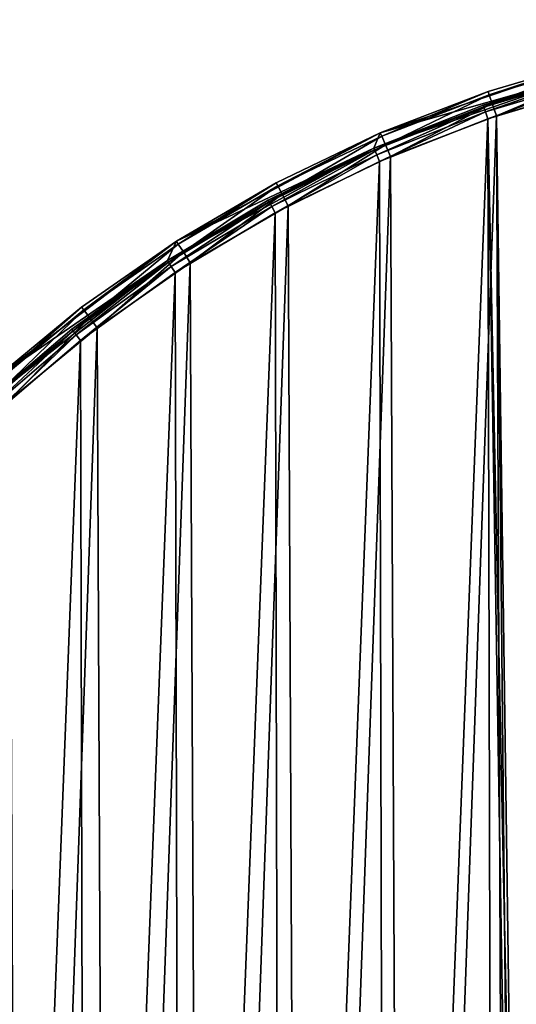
# Model space of a CAD drawing. Header units: millimetres. Extents: x 14 to 1324, y -100 to 100.
# Tile 79 of 214: x 320 to 354, y 31 to 100. Entities that reach past the tile are written whole.
import ezdxf

# ---------------------------------------------------------------- set-up
doc = ezdxf.new("R2010")
doc.units = ezdxf.units.MM
doc.header["$LTSCALE"] = 25.4
doc.layers.get('0').update_dxf_attribs({"true_color": 0xff5454})

# ---------------------------------------------------------------- blocks, each defined once
blk = doc.blocks.new('HERMANOS-V-8032.STL')
at = {"color": 250, "true_color": 0x262626}
mesh = blk.add_polyface(dxfattribs=at)
corners = [(284.645, 3.583, 14), (285.381, -0.23, 14), (285.364, -12.494, 14), (286.514, 19.568, 14), (286.696, 16.101, 14), (290.923, 35.045, 14), (290.681, 31.993, 14), (297.228, 47.012, 14), (297.757, 49.615, 14), (306.157, 60.749, 14), (306.84, 62.9, 14), (317.225, 72.828, 14), (317.937, 74.556, 14), (330.131, 82.921, 14), (330.76, 84.281, 14), (344.522, 90.752, 14), (344.976, 91.823, 14), (360.006, 96.108, 14), (360.219, 96.987, 14), (376.16, 98.842, 14), (376.092, 99.639, 14), (392.185, 99.71, 14), (392.544, 98.88, 14), (408.081, 97.199, 14), (408.71, 96.221, 14), (423.369, 92.171, 14), (424.218, 90.937, 14), (437.652, 84.755, 14), (438.645, 83.172, 14), (450.56, 75.144, 14), (451.598, 73.139, 14), (461.76, 63.587, 14), (462.722, 61.111, 14), (470.961, 50.384, 14), (471.715, 47.416, 14), (477.924, 35.875, 14), (478.331, 32.427, 14), (482.47, 20.437, 14), (482.39, 16.554, 14), (483.78, 0.23, 14), (484.481, 4.47, 14), (483.904, -11.613, 14), (286.772, -16.554, 14), (288.653, -28.247, 14), (290.83, -32.427, 14), (294.427, -43.27, 14), (297.446, -47.416, 14), (302.535, -57.171, 14), (306.439, -61.111, 14), (312.768, -69.592, 14), (317.563, -73.139, 14), (324.861, -80.21, 14), (330.516, -83.172, 14), (338.501, -88.751, 14), (344.943, -90.937, 14), (353.335, -94.993, 14), (360.451, -96.221, 14), (368.977, -98.775, 14), (376.618, -98.88, 14), (385.024, -99.999, 14), (393.001, -98.842, 14), (401.059, -98.633, 14), (409.155, -96.108, 14), (416.668, -94.712, 14), (424.639, -90.752, 14), (431.445, -88.339, 14), (439.03, -82.921, 14), (445.009, -79.677, 14), (451.936, -72.828, 14), (457.007, -68.952, 14), (463.004, -60.749, 14), (467.13, -56.441, 14), (471.933, -47.012, 14), (475.115, -42.468, 14), (478.48, -31.993, 14), (480.755, -27.395, 14), (482.465, -16.101, 14)]
mesh.append_faces([[corners[k] for k in face] for face in [(0, 1, 2), (1, 3, 4), (4, 5, 6), (6, 5, 7), (7, 8, 9), (9, 10, 11), (11, 12, 13), (13, 14, 15), (15, 16, 17), (17, 18, 19), (19, 21, 22), (22, 23, 24), (24, 25, 26), (26, 27, 28), (28, 29, 30), (30, 31, 32), (32, 33, 34), (34, 35, 36), (36, 37, 38), (38, 37, 39), (2, 42, 43), (42, 2, 1), (43, 44, 45), (45, 46, 47), (47, 48, 49), (49, 50, 51), (51, 52, 53), (53, 54, 55), (55, 56, 57), (57, 58, 59), (59, 60, 61), (61, 62, 63), (63, 64, 65), (65, 66, 67), (67, 68, 69), (69, 70, 71), (71, 72, 73), (73, 74, 75), (75, 76, 41)]], dxfattribs={"vtx0": -1, "vtx1": -1, "color": 250})
mesh.append_faces([[corners[k] for k in face] for face in [(1, 0, 3), (4, 3, 5), (7, 5, 8), (9, 8, 10), (11, 10, 12), (13, 12, 14), (15, 14, 16), (17, 16, 18), (19, 18, 20), (19, 20, 21), (22, 21, 23), (24, 23, 25), (26, 25, 27), (28, 27, 29), (30, 29, 31), (32, 31, 33), (34, 33, 35), (36, 35, 37), (39, 37, 40), (39, 40, 41), (43, 42, 44), (45, 44, 46), (47, 46, 48), (49, 48, 50), (51, 50, 52), (53, 52, 54), (55, 54, 56), (57, 56, 58), (59, 58, 60), (61, 60, 62), (63, 62, 64), (65, 64, 66), (67, 66, 68), (69, 68, 70), (71, 70, 72), (73, 72, 74), (75, 74, 76), (41, 76, 39)]], dxfattribs={"vtx0": -1, "vtx2": -1, "color": 250})
mesh = blk.add_polyface(dxfattribs=at)
corners = [(286.697, 7.883, 28.2), (286.735, -8.336, 28.2), (286.381, -0.227, 28.2), (287.683, 15.939, 28.2), (287.758, -16.387, 28.2), (289.33, 23.886, 28.2), (289.442, -24.327, 28.2), (291.628, 31.67, 28.2), (291.775, -32.1, 28.2), (294.561, 39.238, 28.2), (294.743, -39.655, 28.2), (298.108, 46.538, 28.2), (298.325, -46.938, 28.2), (302.247, 53.52, 28.2), (302.495, -53.9, 28.2), (306.948, 60.136, 28.2), (307.227, -60.495, 28.2), (312.179, 66.342, 28.2), (312.487, -66.676, 28.2), (317.904, 72.094, 28.2), (318.239, -72.402, 28.2), (324.086, 77.354, 28.2), (324.444, -77.633, 28.2), (330.68, 82.085, 28.2), (331.061, -82.334, 28.2), (337.643, 86.256, 28.2), (338.043, -86.472, 28.2), (344.926, 89.837, 28.2), (345.342, -90.02, 28.2), (352.48, 92.805, 28.2), (352.91, -92.953, 28.2), (354.005, -0.312, 28.2), (354.3, 4.249, 28.2), (360.254, 95.139, 28.2), (355.271, 8.715, 28.2), (356.898, 12.986, 28.2), (359.142, 16.967, 28.2), (361.955, 20.568, 28.2), (368.193, 96.823, 28.2), (365.273, 23.711, 28.2), (369.023, 26.324, 28.2), (376.245, 97.846, 28.2), (373.12, 28.348, 28.2), (377.473, 29.74, 28.2), (384.353, 98.2, 28.2), (381.985, 30.467, 28.2), (386.555, 30.514, 28.2), (392.463, 97.883, 28.2), (391.081, 29.878, 28.2), (395.461, 28.576, 28.2), (400.519, 96.898, 28.2), (399.599, 26.635, 28.2), (403.401, 24.099, 28.2), (408.467, 95.251, 28.2), (406.782, 21.025, 28.2), (409.668, 17.481, 28.2), (416.251, 92.953, 28.2), (411.993, 13.547, 28.2), (413.706, 9.31, 28.2), (414.768, 4.865, 28.2), (415.156, 0.312, 28.2), (360.694, -95.251, 28.2), (354.393, -4.865, 28.2), (355.455, -9.31, 28.2), (357.168, -13.547, 28.2), (359.493, -17.481, 28.2), (362.379, -21.025, 28.2), (368.642, -96.898, 28.2), (365.76, -24.099, 28.2), (369.562, -26.635, 28.2), (376.698, -97.883, 28.2), (373.7, -28.576, 28.2), (378.081, -29.878, 28.2), (384.808, -98.2, 28.2), (382.606, -30.514, 28.2), (387.176, -30.467, 28.2), (392.916, -97.846, 28.2), (391.688, -29.74, 28.2), (396.041, -28.348, 28.2), (400.968, -96.823, 28.2), (400.138, -26.324, 28.2), (403.888, -23.711, 28.2), (408.908, -95.139, 28.2), (407.206, -20.568, 28.2), (410.019, -16.967, 28.2), (416.681, -92.805, 28.2), (412.264, -12.986, 28.2), (413.89, -8.715, 28.2), (414.861, -4.249, 28.2), (423.819, 90.02, 28.2), (424.235, -89.837, 28.2), (431.119, 86.472, 28.2), (431.518, -86.256, 28.2), (438.1, 82.334, 28.2), (438.481, -82.085, 28.2), (444.717, 77.633, 28.2), (445.076, -77.354, 28.2), (450.922, 72.402, 28.2), (451.257, -72.094, 28.2), (456.674, 66.676, 28.2), (456.982, -66.342, 28.2), (461.934, 60.495, 28.2), (462.214, -60.136, 28.2), (466.666, 53.9, 28.2), (466.914, -53.52, 28.2), (470.836, 46.938, 28.2), (471.053, -46.538, 28.2), (474.418, 39.655, 28.2), (474.601, -39.238, 28.2), (477.386, 32.1, 28.2), (477.533, -31.67, 28.2), (479.72, 24.327, 28.2), (479.831, -23.886, 28.2), (481.404, 16.387, 28.2), (481.478, -15.939, 28.2), (482.426, 8.336, 28.2), (482.464, -7.883, 28.2), (482.78, 0.227, 28.2)]
mesh.append_faces([[corners[k] for k in face] for face in [(0, 1, 2), (116, 115, 117)]], dxfattribs={"vtx0": -1, "color": 250})
mesh.append_faces([[corners[k] for k in face] for face in [(1, 3, 4), (4, 5, 6), (6, 7, 8), (8, 9, 10), (10, 11, 12), (12, 13, 14), (14, 15, 16), (16, 17, 18), (18, 19, 20), (20, 21, 22), (22, 23, 24), (24, 25, 26), (26, 27, 28), (28, 29, 30), (31, 29, 32), (32, 33, 34), (34, 33, 35), (35, 33, 36), (36, 33, 37), (37, 38, 39), (39, 38, 40), (40, 41, 42), (42, 41, 43), (43, 44, 45), (45, 44, 46), (46, 47, 48), (48, 47, 49), (49, 50, 51), (51, 50, 52), (52, 53, 54), (54, 53, 55), (55, 56, 57), (57, 56, 58), (58, 56, 59), (59, 56, 60), (61, 66, 67), (67, 69, 70), (70, 72, 73), (73, 75, 76), (76, 78, 79), (79, 81, 82), (82, 84, 85), (85, 89, 90), (90, 91, 92), (92, 93, 94), (94, 95, 96), (96, 97, 98), (98, 99, 100), (100, 101, 102), (102, 103, 104), (104, 105, 106), (106, 107, 108), (108, 109, 110), (110, 111, 112), (112, 113, 114), (114, 115, 116)]], dxfattribs={"vtx0": -1, "vtx1": -1, "color": 250})
mesh.append_faces([[corners[k] for k in face] for face in [(30, 29, 31), (85, 60, 56)]], dxfattribs={"vtx0": -1, "vtx1": -1, "vtx2": -1, "color": 250})
mesh.append_faces([[corners[k] for k in face] for face in [(1, 0, 3), (4, 3, 5), (6, 5, 7), (8, 7, 9), (10, 9, 11), (12, 11, 13), (14, 13, 15), (16, 15, 17), (18, 17, 19), (20, 19, 21), (22, 21, 23), (24, 23, 25), (26, 25, 27), (28, 27, 29), (32, 29, 33), (37, 33, 38), (40, 38, 41), (43, 41, 44), (46, 44, 47), (49, 47, 50), (52, 50, 53), (55, 53, 56), (31, 61, 30), (61, 31, 62), (61, 62, 63), (61, 63, 64), (61, 64, 65), (61, 65, 66), (67, 66, 68), (67, 68, 69), (70, 69, 71), (70, 71, 72), (73, 72, 74), (73, 74, 75), (76, 75, 77), (76, 77, 78), (79, 78, 80), (79, 80, 81), (82, 81, 83), (82, 83, 84), (85, 84, 86), (85, 86, 87), (85, 87, 88), (85, 88, 60), (85, 56, 89), (90, 89, 91), (92, 91, 93), (94, 93, 95), (96, 95, 97), (98, 97, 99), (100, 99, 101), (102, 101, 103), (104, 103, 105), (106, 105, 107), (108, 107, 109), (110, 109, 111), (112, 111, 113), (114, 113, 115)]], dxfattribs={"vtx0": -1, "vtx2": -1, "color": 250})
mesh = blk.add_polyface(dxfattribs=at)
corners = [(361.503, -95.45, 29), (354.005, -0.312, 29), (353.897, -93.283, 29), (354.393, -4.865, 29), (355.455, -9.31, 29), (357.168, -13.547, 29), (359.493, -17.481, 29), (362.379, -21.025, 29), (369.258, -96.997, 29), (365.76, -24.099, 29), (369.562, -26.635, 29), (377.113, -97.916, 29), (373.7, -28.576, 29), (378.081, -29.878, 29), (385.016, -98.199, 29), (382.606, -30.514, 29), (387.176, -30.467, 29), (392.916, -97.846, 29), (391.688, -29.74, 29), (396.041, -28.348, 29), (400.763, -96.858, 29), (400.138, -26.324, 29), (403.888, -23.711, 29), (408.504, -95.241, 29), (407.206, -20.568, 29), (410.019, -16.967, 29), (416.09, -93.007, 29), (412.264, -12.986, 29), (413.89, -8.715, 29), (414.861, -4.249, 29), (415.156, 0.312, 29), (415.264, 93.283, 29), (422.671, 90.512, 29), (423.472, -90.17, 29), (429.83, 87.153, 29), (430.602, -86.749, 29), (436.697, 83.23, 29), (437.433, -82.764, 29), (443.225, 78.766, 29), (443.921, -78.243, 29), (449.373, 73.792, 29), (450.025, -73.214, 29), (455.1, 68.339, 29), (455.704, -67.711, 29), (460.371, 62.443, 29), (460.921, -61.768, 29), (465.149, 56.142, 29), (465.644, -55.425, 29), (469.406, 49.477, 29), (469.841, -48.722, 29), (473.112, 42.491, 29), (473.485, -41.704, 29), (476.244, 35.229, 29), (476.553, -34.415, 29), (478.781, 27.739, 29), (479.024, -26.902, 29), (480.708, 20.069, 29), (480.882, -19.216, 29), (482.011, 12.269, 29), (482.116, -11.404, 29), (482.682, 4.389, 29), (482.717, -3.519, 29), (286.479, -4.389, 29), (287.045, 11.404, 29), (286.444, 3.519, 29), (287.15, -12.269, 29), (288.279, 19.216, 29), (288.453, -20.069, 29), (290.137, 26.902, 29), (290.38, -27.739, 29), (292.608, 34.415, 29), (292.917, -35.229, 29), (295.676, 41.704, 29), (296.049, -42.491, 29), (299.32, 48.722, 29), (299.755, -49.477, 29), (303.517, 55.425, 29), (304.012, -56.142, 29), (308.24, 61.768, 29), (308.791, -62.443, 29), (313.457, 67.711, 29), (314.061, -68.339, 29), (319.137, 73.214, 29), (319.789, -73.792, 29), (325.24, 78.243, 29), (325.936, -78.766, 29), (331.728, 82.764, 29), (332.465, -83.23, 29), (338.56, 86.749, 29), (339.331, -87.153, 29), (345.689, 90.17, 29), (346.49, -90.512, 29), (353.071, 93.007, 29), (354.3, 4.249, 29), (360.657, 95.241, 29), (355.271, 8.715, 29), (356.898, 12.986, 29), (359.142, 16.967, 29), (361.955, 20.568, 29), (368.398, 96.858, 29), (365.273, 23.711, 29), (369.023, 26.324, 29), (376.245, 97.846, 29), (373.12, 28.348, 29), (377.473, 29.74, 29), (384.145, 98.199, 29), (381.985, 30.467, 29), (386.555, 30.514, 29), (392.048, 97.916, 29), (391.081, 29.878, 29), (395.461, 28.576, 29), (399.903, 96.997, 29), (399.599, 26.635, 29), (403.401, 24.099, 29), (407.658, 95.45, 29), (406.782, 21.025, 29), (409.668, 17.481, 29), (411.993, 13.547, 29), (413.706, 9.31, 29), (414.768, 4.865, 29)]
mesh.append_faces([[corners[k] for k in face] for face in [(60, 59, 61), (62, 63, 64)]], dxfattribs={"vtx0": -1, "color": 250})
mesh.append_faces([[corners[k] for k in face] for face in [(0, 1, 2), (1, 0, 3), (3, 0, 4), (4, 0, 5), (5, 0, 6), (6, 0, 7), (7, 8, 9), (9, 8, 10), (10, 11, 12), (12, 11, 13), (13, 14, 15), (15, 14, 16), (16, 17, 18), (18, 17, 19), (19, 20, 21), (21, 20, 22), (22, 23, 24), (24, 23, 25), (25, 26, 27), (27, 26, 28), (28, 26, 29), (29, 26, 30), (31, 26, 32), (32, 33, 34), (34, 35, 36), (36, 37, 38), (38, 39, 40), (40, 41, 42), (42, 43, 44), (44, 45, 46), (46, 47, 48), (48, 49, 50), (50, 51, 52), (52, 53, 54), (54, 55, 56), (56, 57, 58), (58, 59, 60), (63, 65, 66), (66, 67, 68), (68, 69, 70), (70, 71, 72), (72, 73, 74), (74, 75, 76), (76, 77, 78), (78, 79, 80), (80, 81, 82), (82, 83, 84), (84, 85, 86), (86, 87, 88), (88, 89, 90), (90, 91, 92), (92, 93, 94), (94, 98, 99), (99, 101, 102), (102, 104, 105), (105, 107, 108), (108, 110, 111), (111, 113, 114), (114, 116, 31)]], dxfattribs={"vtx0": -1, "vtx1": -1, "color": 250})
mesh.append_faces([[corners[k] for k in face] for face in [(30, 26, 31), (92, 2, 1)]], dxfattribs={"vtx0": -1, "vtx1": -1, "vtx2": -1, "color": 250})
mesh.append_faces([[corners[k] for k in face] for face in [(7, 0, 8), (10, 8, 11), (13, 11, 14), (16, 14, 17), (19, 17, 20), (22, 20, 23), (25, 23, 26), (32, 26, 33), (34, 33, 35), (36, 35, 37), (38, 37, 39), (40, 39, 41), (42, 41, 43), (44, 43, 45), (46, 45, 47), (48, 47, 49), (50, 49, 51), (52, 51, 53), (54, 53, 55), (56, 55, 57), (58, 57, 59), (63, 62, 65), (66, 65, 67), (68, 67, 69), (70, 69, 71), (72, 71, 73), (74, 73, 75), (76, 75, 77), (78, 77, 79), (80, 79, 81), (82, 81, 83), (84, 83, 85), (86, 85, 87), (88, 87, 89), (90, 89, 91), (92, 91, 2), (92, 1, 93), (94, 93, 95), (94, 95, 96), (94, 96, 97), (94, 97, 98), (99, 98, 100), (99, 100, 101), (102, 101, 103), (102, 103, 104), (105, 104, 106), (105, 106, 107), (108, 107, 109), (108, 109, 110), (111, 110, 112), (111, 112, 113), (114, 113, 115), (114, 115, 116), (31, 116, 117), (31, 117, 118), (31, 118, 119), (31, 119, 30)]], dxfattribs={"vtx0": -1, "vtx2": -1, "color": 250})
mesh = blk.add_polyface(dxfattribs=at)
corners = [(352.493, 94.712, 27.2), (360.219, 96.987, 14), (344.976, 91.823, 14)]
mesh.append_faces([[corners[k] for k in face] for face in [(0, 1, 2)]], dxfattribs={"color": 250})
mesh = blk.add_polyface(dxfattribs=at)
corners = [(360.219, 96.987, 27.2), (360.219, 96.987, 14), (352.493, 94.712, 27.2)]
mesh.append_faces([[corners[k] for k in face] for face in [(0, 1, 2)]], dxfattribs={"color": 250})
mesh = blk.add_polyface(dxfattribs=at)
corners = [(352.571, 94.484, 28.1), (360.219, 96.987, 27.2), (352.493, 94.712, 27.2), (360.277, 96.753, 28.1)]
mesh.append_faces([[corners[k] for k in face] for face in [(0, 1, 2), (1, 0, 3)]], dxfattribs={"vtx0": -1, "color": 250})
mesh = blk.add_polyface(dxfattribs=at)
corners = [(352.782, 93.86, 28.759), (360.277, 96.753, 28.1), (352.571, 94.484, 28.1), (360.438, 96.114, 28.759)]
mesh.append_faces([[corners[k] for k in face] for face in [(0, 1, 2), (1, 0, 3)]], dxfattribs={"vtx0": -1, "color": 250})
mesh = blk.add_polyface(dxfattribs=at)
corners = [(360.006, 96.108, 27.2), (344.522, 90.752, 14), (360.006, 96.108, 14)]
mesh.append_faces([[corners[k] for k in face] for face in [(0, 1, 2)]], dxfattribs={"color": 250})
mesh = blk.add_polyface(dxfattribs=at)
corners = [(352.153, 93.75, 27.2), (344.522, 90.752, 14), (360.006, 96.108, 27.2)]
mesh.append_faces([[corners[k] for k in face] for face in [(0, 1, 2)]], dxfattribs={"color": 250})
mesh = blk.add_polyface(dxfattribs=at)
corners = [(360.039, 95.978, 27.7), (352.153, 93.75, 27.2), (360.006, 96.108, 27.2), (352.197, 93.624, 27.7)]
mesh.append_faces([[corners[k] for k in face] for face in [(0, 1, 2), (1, 0, 3)]], dxfattribs={"vtx0": -1, "color": 250})
mesh = blk.add_polyface(dxfattribs=at)
corners = [(353.071, 93.007, 29), (360.438, 96.114, 28.759), (352.782, 93.86, 28.759), (360.657, 95.241, 29)]
mesh.append_faces([[corners[k] for k in face] for face in [(0, 1, 2), (1, 0, 3)]], dxfattribs={"vtx0": -1, "color": 250})
mesh = blk.add_polyface(dxfattribs=at)
corners = [(360.039, 95.978, 27.7), (352.317, 93.278, 28.066), (352.197, 93.624, 27.7), (360.13, 95.623, 28.066)]
mesh.append_faces([[corners[k] for k in face] for face in [(0, 1, 2), (1, 0, 3)]], dxfattribs={"vtx0": -1, "color": 250})
mesh = blk.add_polyface(dxfattribs=at)
corners = [(360.13, 95.623, 28.066), (352.48, 92.805, 28.2), (352.317, 93.278, 28.066), (360.254, 95.139, 28.2)]
mesh.append_faces([[corners[k] for k in face] for face in [(0, 1, 2), (1, 0, 3)]], dxfattribs={"vtx0": -1, "color": 250})
mesh = blk.add_polyface(dxfattribs=at)
corners = [(352.493, 94.712, 27.2), (344.976, 91.823, 14), (344.976, 91.823, 27.2)]
mesh.append_faces([[corners[k] for k in face] for face in [(0, 1, 2)]], dxfattribs={"color": 250})
mesh = blk.add_polyface(dxfattribs=at)
corners = [(345.072, 91.602, 28.1), (352.493, 94.712, 27.2), (344.976, 91.823, 27.2), (352.571, 94.484, 28.1)]
mesh.append_faces([[corners[k] for k in face] for face in [(0, 1, 2), (1, 0, 3)]], dxfattribs={"vtx0": -1, "color": 250})
mesh = blk.add_polyface(dxfattribs=at)
corners = [(345.333, 90.997, 28.759), (352.571, 94.484, 28.1), (345.072, 91.602, 28.1), (352.782, 93.86, 28.759)]
mesh.append_faces([[corners[k] for k in face] for face in [(0, 1, 2), (1, 0, 3)]], dxfattribs={"vtx0": -1, "color": 250})
mesh = blk.add_polyface(dxfattribs=at)
corners = [(352.197, 93.624, 27.7), (344.522, 90.752, 27.2), (352.153, 93.75, 27.2), (344.576, 90.63, 27.7)]
mesh.append_faces([[corners[k] for k in face] for face in [(0, 1, 2), (1, 0, 3)]], dxfattribs={"vtx0": -1, "color": 250})
mesh = blk.add_polyface(dxfattribs=at)
corners = [(344.522, 90.752, 27.2), (344.522, 90.752, 14), (352.153, 93.75, 27.2)]
mesh.append_faces([[corners[k] for k in face] for face in [(0, 1, 2)]], dxfattribs={"color": 250})
mesh = blk.add_polyface(dxfattribs=at)
corners = [(352.197, 93.624, 27.7), (344.724, 90.295, 28.066), (344.576, 90.63, 27.7), (352.317, 93.278, 28.066)]
mesh.append_faces([[corners[k] for k in face] for face in [(0, 1, 2), (1, 0, 3)]], dxfattribs={"vtx0": -1, "color": 250})
mesh = blk.add_polyface(dxfattribs=at)
corners = [(345.689, 90.17, 29), (352.782, 93.86, 28.759), (345.333, 90.997, 28.759), (353.071, 93.007, 29)]
mesh.append_faces([[corners[k] for k in face] for face in [(0, 1, 2), (1, 0, 3)]], dxfattribs={"vtx0": -1, "color": 250})
mesh = blk.add_polyface(dxfattribs=at)
corners = [(352.317, 93.278, 28.066), (344.926, 89.837, 28.2), (344.724, 90.295, 28.066), (352.48, 92.805, 28.2)]
mesh.append_faces([[corners[k] for k in face] for face in [(0, 1, 2), (1, 0, 3)]], dxfattribs={"vtx0": -1, "color": 250})
mesh = blk.add_polyface(dxfattribs=at)
corners = [(337.716, 88.339, 27.2), (344.976, 91.823, 14), (330.76, 84.281, 14)]
mesh.append_faces([[corners[k] for k in face] for face in [(0, 1, 2)]], dxfattribs={"color": 250})
mesh = blk.add_polyface(dxfattribs=at)
corners = [(344.976, 91.823, 27.2), (344.976, 91.823, 14), (337.716, 88.339, 27.2)]
mesh.append_faces([[corners[k] for k in face] for face in [(0, 1, 2)]], dxfattribs={"color": 250})
mesh = blk.add_polyface(dxfattribs=at)
corners = [(337.829, 88.126, 28.1), (344.976, 91.823, 27.2), (337.716, 88.339, 27.2), (345.072, 91.602, 28.1)]
mesh.append_faces([[corners[k] for k in face] for face in [(0, 1, 2), (1, 0, 3)]], dxfattribs={"vtx0": -1, "color": 250})
mesh = blk.add_polyface(dxfattribs=at)
corners = [(338.138, 87.544, 28.759), (345.072, 91.602, 28.1), (337.829, 88.126, 28.1), (345.333, 90.997, 28.759)]
mesh.append_faces([[corners[k] for k in face] for face in [(0, 1, 2), (1, 0, 3)]], dxfattribs={"vtx0": -1, "color": 250})
mesh = blk.add_polyface(dxfattribs=at)
corners = [(344.522, 90.752, 27.2), (330.131, 82.921, 14), (344.522, 90.752, 14)]
mesh.append_faces([[corners[k] for k in face] for face in [(0, 1, 2)]], dxfattribs={"color": 250})
mesh = blk.add_polyface(dxfattribs=at)
corners = [(337.165, 87.134, 27.2), (330.131, 82.921, 14), (344.522, 90.752, 27.2)]
mesh.append_faces([[corners[k] for k in face] for face in [(0, 1, 2)]], dxfattribs={"color": 250})
mesh = blk.add_polyface(dxfattribs=at)
corners = [(344.576, 90.63, 27.7), (337.165, 87.134, 27.2), (344.522, 90.752, 27.2), (337.229, 87.017, 27.7)]
mesh.append_faces([[corners[k] for k in face] for face in [(0, 1, 2), (1, 0, 3)]], dxfattribs={"vtx0": -1, "color": 250})
mesh = blk.add_polyface(dxfattribs=at)
corners = [(344.576, 90.63, 27.7), (337.404, 86.695, 28.066), (337.229, 87.017, 27.7), (344.724, 90.295, 28.066)]
mesh.append_faces([[corners[k] for k in face] for face in [(0, 1, 2), (1, 0, 3)]], dxfattribs={"vtx0": -1, "color": 250})
mesh = blk.add_polyface(dxfattribs=at)
corners = [(338.56, 86.749, 29), (345.333, 90.997, 28.759), (338.138, 87.544, 28.759), (345.689, 90.17, 29)]
mesh.append_faces([[corners[k] for k in face] for face in [(0, 1, 2), (1, 0, 3)]], dxfattribs={"vtx0": -1, "color": 250})
mesh = blk.add_polyface(dxfattribs=at)
corners = [(344.724, 90.295, 28.066), (337.643, 86.256, 28.2), (337.404, 86.695, 28.066), (344.926, 89.837, 28.2)]
mesh.append_faces([[corners[k] for k in face] for face in [(0, 1, 2), (1, 0, 3)]], dxfattribs={"vtx0": -1, "color": 250})
mesh = blk.add_polyface(dxfattribs=at)
corners = [(337.716, 88.339, 27.2), (330.76, 84.281, 14), (330.76, 84.281, 27.2)]
mesh.append_faces([[corners[k] for k in face] for face in [(0, 1, 2)]], dxfattribs={"color": 250})
mesh = blk.add_polyface(dxfattribs=at)
corners = [(330.889, 84.078, 28.1), (337.716, 88.339, 27.2), (330.76, 84.281, 27.2), (337.829, 88.126, 28.1)]
mesh.append_faces([[corners[k] for k in face] for face in [(0, 1, 2), (1, 0, 3)]], dxfattribs={"vtx0": -1, "color": 250})
mesh = blk.add_polyface(dxfattribs=at)
corners = [(331.244, 83.523, 28.759), (337.829, 88.126, 28.1), (330.889, 84.078, 28.1), (338.138, 87.544, 28.759)]
mesh.append_faces([[corners[k] for k in face] for face in [(0, 1, 2), (1, 0, 3)]], dxfattribs={"vtx0": -1, "color": 250})
mesh = blk.add_polyface(dxfattribs=at)
corners = [(331.728, 82.764, 29), (338.138, 87.544, 28.759), (331.244, 83.523, 28.759), (338.56, 86.749, 29)]
mesh.append_faces([[corners[k] for k in face] for face in [(0, 1, 2), (1, 0, 3)]], dxfattribs={"vtx0": -1, "color": 250})
mesh = blk.add_polyface(dxfattribs=at)
corners = [(337.229, 87.017, 27.7), (330.131, 82.921, 27.2), (337.165, 87.134, 27.2), (330.205, 82.809, 27.7)]
mesh.append_faces([[corners[k] for k in face] for face in [(0, 1, 2), (1, 0, 3)]], dxfattribs={"vtx0": -1, "color": 250})
mesh = blk.add_polyface(dxfattribs=at)
corners = [(330.131, 82.921, 27.2), (330.131, 82.921, 14), (337.165, 87.134, 27.2)]
mesh.append_faces([[corners[k] for k in face] for face in [(0, 1, 2)]], dxfattribs={"color": 250})
mesh = blk.add_polyface(dxfattribs=at)
corners = [(337.229, 87.017, 27.7), (330.406, 82.503, 28.066), (330.205, 82.809, 27.7), (337.404, 86.695, 28.066)]
mesh.append_faces([[corners[k] for k in face] for face in [(0, 1, 2), (1, 0, 3)]], dxfattribs={"vtx0": -1, "color": 250})
mesh = blk.add_polyface(dxfattribs=at)
corners = [(337.404, 86.695, 28.066), (330.68, 82.085, 28.2), (330.406, 82.503, 28.066), (337.643, 86.256, 28.2)]
mesh.append_faces([[corners[k] for k in face] for face in [(0, 1, 2), (1, 0, 3)]], dxfattribs={"vtx0": -1, "color": 250})
mesh = blk.add_polyface(dxfattribs=at)
corners = [(324.152, 79.677, 27.2), (330.76, 84.281, 14), (317.937, 74.556, 14)]
mesh.append_faces([[corners[k] for k in face] for face in [(0, 1, 2)]], dxfattribs={"color": 250})
mesh = blk.add_polyface(dxfattribs=at)
corners = [(330.76, 84.281, 27.2), (330.76, 84.281, 14), (324.152, 79.677, 27.2)]
mesh.append_faces([[corners[k] for k in face] for face in [(0, 1, 2)]], dxfattribs={"color": 250})
mesh = blk.add_polyface(dxfattribs=at)
corners = [(324.298, 79.485, 28.1), (330.76, 84.281, 27.2), (324.152, 79.677, 27.2), (330.889, 84.078, 28.1)]
mesh.append_faces([[corners[k] for k in face] for face in [(0, 1, 2), (1, 0, 3)]], dxfattribs={"vtx0": -1, "color": 250})
mesh = blk.add_polyface(dxfattribs=at)
corners = [(324.696, 78.96, 28.759), (330.889, 84.078, 28.1), (324.298, 79.485, 28.1), (331.244, 83.523, 28.759)]
mesh.append_faces([[corners[k] for k in face] for face in [(0, 1, 2), (1, 0, 3)]], dxfattribs={"vtx0": -1, "color": 250})
mesh = blk.add_polyface(dxfattribs=at)
corners = [(325.24, 78.243, 29), (331.244, 83.523, 28.759), (324.696, 78.96, 28.759), (331.728, 82.764, 29)]
mesh.append_faces([[corners[k] for k in face] for face in [(0, 1, 2), (1, 0, 3)]], dxfattribs={"vtx0": -1, "color": 250})
mesh = blk.add_polyface(dxfattribs=at)
corners = [(323.47, 78.141, 27.2), (317.225, 72.828, 14), (330.131, 82.921, 14)]
mesh.append_faces([[corners[k] for k in face] for face in [(0, 1, 2)]], dxfattribs={"color": 250})
mesh = blk.add_polyface(dxfattribs=at)
corners = [(330.205, 82.809, 27.7), (323.47, 78.141, 27.2), (330.131, 82.921, 27.2), (323.552, 78.036, 27.7)]
mesh.append_faces([[corners[k] for k in face] for face in [(0, 1, 2), (1, 0, 3)]], dxfattribs={"vtx0": -1, "color": 250})
mesh = blk.add_polyface(dxfattribs=at)
corners = [(323.47, 78.141, 27.2), (330.131, 82.921, 14), (330.131, 82.921, 27.2)]
mesh.append_faces([[corners[k] for k in face] for face in [(0, 1, 2)]], dxfattribs={"color": 250})
mesh = blk.add_polyface(dxfattribs=at)
corners = [(330.205, 82.809, 27.7), (323.778, 77.748, 28.066), (323.552, 78.036, 27.7), (330.406, 82.503, 28.066)]
mesh.append_faces([[corners[k] for k in face] for face in [(0, 1, 2), (1, 0, 3)]], dxfattribs={"vtx0": -1, "color": 250})
mesh = blk.add_polyface(dxfattribs=at)
corners = [(330.406, 82.503, 28.066), (324.086, 77.354, 28.2), (323.778, 77.748, 28.066), (330.68, 82.085, 28.2)]
mesh.append_faces([[corners[k] for k in face] for face in [(0, 1, 2), (1, 0, 3)]], dxfattribs={"vtx0": -1, "color": 250})
mesh = blk.add_polyface(dxfattribs=at)
corners = [(324.152, 79.677, 27.2), (317.937, 74.556, 14), (317.937, 74.556, 27.2)]
mesh.append_faces([[corners[k] for k in face] for face in [(0, 1, 2)]], dxfattribs={"color": 250})
mesh = blk.add_polyface(dxfattribs=at)
corners = [(318.098, 74.376, 28.1), (324.152, 79.677, 27.2), (317.937, 74.556, 27.2), (324.298, 79.485, 28.1)]
mesh.append_faces([[corners[k] for k in face] for face in [(0, 1, 2), (1, 0, 3)]], dxfattribs={"vtx0": -1, "color": 250})
mesh = blk.add_polyface(dxfattribs=at)
corners = [(318.537, 73.885, 28.759), (324.298, 79.485, 28.1), (318.098, 74.376, 28.1), (324.696, 78.96, 28.759)]
mesh.append_faces([[corners[k] for k in face] for face in [(0, 1, 2), (1, 0, 3)]], dxfattribs={"vtx0": -1, "color": 250})
mesh = blk.add_polyface(dxfattribs=at)
corners = [(319.137, 73.214, 29), (324.696, 78.96, 28.759), (318.537, 73.885, 28.759), (325.24, 78.243, 29)]
mesh.append_faces([[corners[k] for k in face] for face in [(0, 1, 2), (1, 0, 3)]], dxfattribs={"vtx0": -1, "color": 250})
mesh = blk.add_polyface(dxfattribs=at)
corners = [(323.552, 78.036, 27.7), (317.225, 72.828, 27.2), (323.47, 78.141, 27.2), (317.316, 72.73, 27.7)]
mesh.append_faces([[corners[k] for k in face] for face in [(0, 1, 2), (1, 0, 3)]], dxfattribs={"vtx0": -1, "color": 250})
mesh = blk.add_polyface(dxfattribs=at)
corners = [(317.225, 72.828, 27.2), (317.225, 72.828, 14), (323.47, 78.141, 27.2)]
mesh.append_faces([[corners[k] for k in face] for face in [(0, 1, 2)]], dxfattribs={"color": 250})
mesh = blk.add_polyface(dxfattribs=at)
corners = [(323.552, 78.036, 27.7), (317.565, 72.461, 28.066), (317.316, 72.73, 27.7), (323.778, 77.748, 28.066)]
mesh.append_faces([[corners[k] for k in face] for face in [(0, 1, 2), (1, 0, 3)]], dxfattribs={"vtx0": -1, "color": 250})
mesh = blk.add_polyface(dxfattribs=at)
corners = [(323.778, 77.748, 28.066), (317.904, 72.094, 28.2), (317.565, 72.461, 28.066), (324.086, 77.354, 28.2)]
mesh.append_faces([[corners[k] for k in face] for face in [(0, 1, 2), (1, 0, 3)]], dxfattribs={"vtx0": -1, "color": 250})

msp = doc.modelspace()

# ---------------------------------------------------------------- block references
at = {"color": 0}
msp.add_blockref('HERMANOS-V-8032.STL', (0, 0), dxfattribs=at)

doc.saveas('drawing.dxf')
